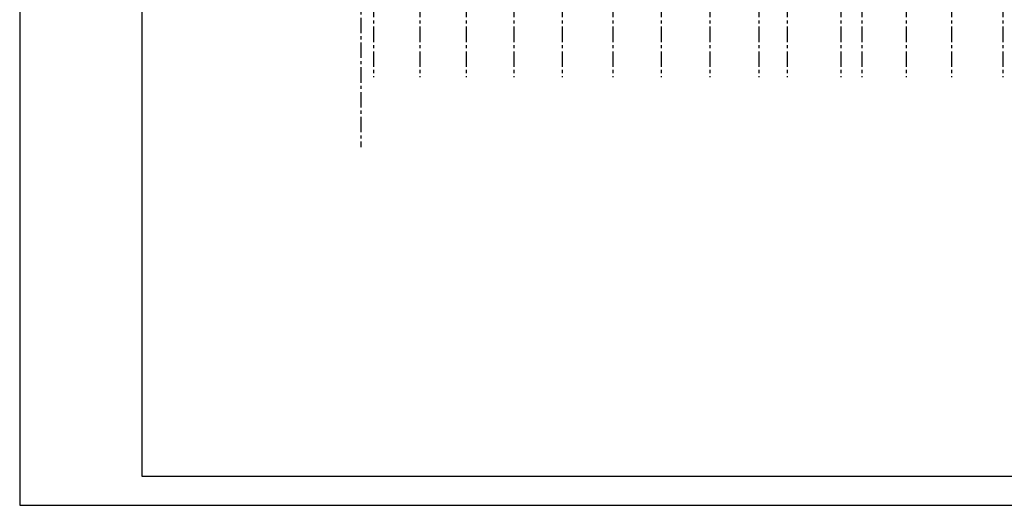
# Model space of a CAD drawing. Header units: millimetres. Extents: x 215282 to 249074, y 9058 to 27069.
# Tile 6 of 51: x 229482 to 231500, y 10717 to 11713. Entities that reach past the tile are written whole.
import ezdxf

# ---------------------------------------------------------------- set-up
doc = ezdxf.new("R2010")
doc.units = ezdxf.units.MM
doc.linetypes.add('CENTER', pattern=[50.8, 31.75, -6.35, 6.35, -6.35])
doc.layers.add('01-HM_podstawowa', color=8, linetype='Continuous')
doc.layers.add('02-HM_osie', color=8, linetype='CENTER')

# ---------------------------------------------------------------- blocks, each defined once
blk = doc.blocks.new('rokwie')
at = {"layer": '02-HM_osie'}
for p, q in [((221436.46, 20206.24), (221436.46, 18680.48)), ((221531.46, 20206.24), (221531.46, 18680.48)), ((221626.46, 20206.24), (221626.46, 18680.48)), ((221724.04, 20206.24), (221724.04, 18680.48)), ((221823.04, 20206.24), (221823.04, 18680.48)), ((221927.04, 20206.24), (221927.04, 18680.48)), ((222026.04, 20206.24), (222026.04, 18680.48)), ((222126.04, 20206.24), (222126.04, 18680.48)), ((222226.04, 20206.24), (222226.04, 18680.48)), ((222284.04, 20206.24), (222284.04, 18680.48)), ((222394.04, 20206.24), (222394.04, 18680.48)), ((222437.04, 20206.24), (222437.04, 18680.48)), ((222528.04, 20206.24), (222528.04, 18680.48)), ((222621.04, 20206.24), (222621.04, 18680.48)), ((222726.04, 20206.24), (222726.04, 18680.48))]:
    blk.add_line(p, q, dxfattribs=at)

msp = doc.modelspace()

# ---------------------------------------------------------------- linework, layer by layer
at = {"layer": '01-HM_podstawowa', "ltscale": 3}
for points in [[(229482.37, 10717.25), (235482.37, 10717.25), (235482.37, 13687.25), (229482.37, 13687.25)], [(229732.37, 10777.25), (235422.37, 10777.25), (235422.37, 13627.25), (229732.37, 13627.25)]]:
    msp.add_lwpolyline(points, close=True, dxfattribs=at)
at = {"layer": '02-HM_osie', "color": 1}
msp.add_line((230181.22, 13291.42), (230181.22, 11451.41), dxfattribs=at)

# ---------------------------------------------------------------- block references
at = {"layer": '01-HM_podstawowa', "color": 1, "ltscale": 3}
msp.add_blockref('rokwie', (8770.51, -7085.51), dxfattribs=at)

doc.saveas('drawing.dxf')
